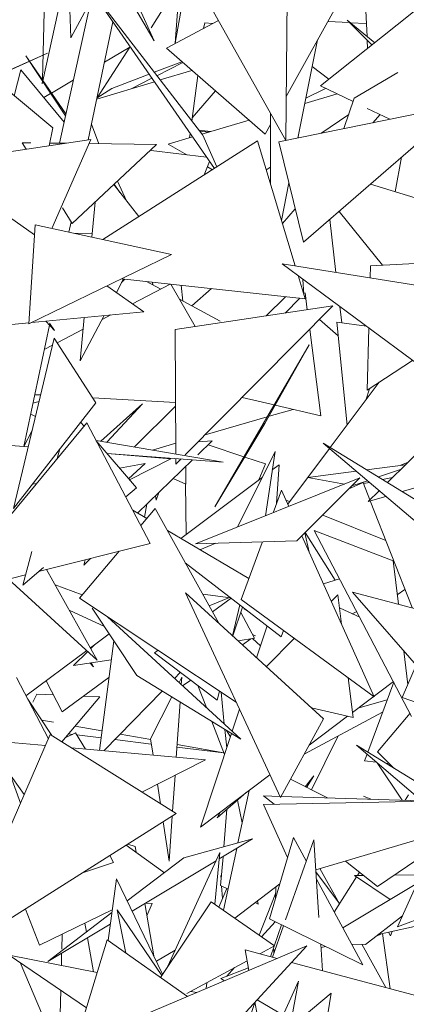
# Model space of a CAD drawing. Header units: metres. Extents: x -14.5 to 19.7, y -19.1 to 4.
# Tile 191 of 218: x 18.5277 to 18.605, y 3.0382 to 3.2351. Entities that reach past the tile are written whole.
import ezdxf

# ---------------------------------------------------------------- set-up
doc = ezdxf.new("R2010")
doc.units = ezdxf.units.M
doc.layers.add('G-IMPT', color=7, linetype='Continuous', lineweight=5)
doc.layers.add('L-PLNT', color=7, linetype='Continuous', lineweight=5, true_color=0x005900)

# ---------------------------------------------------------------- blocks, each defined once
blk = doc.blocks.new('ÁRVORES ORNAMENTAIS - Pequeno e Médio Porte - Ipê-roxo-2976198-A')
at = {"layer": 'G-IMPT', "color": 253, "true_color": 0xaaaaaa}
for p, q in [((8.0608, 3.21037), (8.07026, 3.25295)), ((8.10646, 3.25163), (8.10605, 3.21094)), ((8.08662, 3.24561), (8.10605, 3.21094)), ((8.07976, 3.23082), (8.07435, 3.24275)), ((8.08616, 3.24314), (8.08398, 3.23037)), ((8.08476, 3.24173), (8.08398, 3.23037)), ((8.10614, 3.21973), (8.1186, 3.24219)), ((8.13907, 3.24257), (8.11299, 3.22182)), ((8.12231, 3.2317), (8.1218, 3.24198)), ((8.05783, 3.23999), (8.05741, 3.22304)), ((8.09179, 3.20533), (8.06718, 3.24089)), ((8.08945, 3.21197), (8.06718, 3.24089)), ((8.07917, 3.23345), (8.08391, 3.24101)), ((8.06108, 3.23927), (8.05753, 3.22287)), ((8.06281, 3.23888), (8.0631, 3.23141)), ((8.06715, 3.23896), (8.0631, 3.23141)), ((8.07564, 3.23788), (8.07976, 3.23082)), ((8.06657, 3.21102), (8.07152, 3.23462)), ((8.08222, 3.22935), (8.09261, 3.23493)), ((8.08961, 3.23332), (8.08989, 3.2344)), ((8.08989, 3.2344), (8.09141, 3.23429)), ((8.11881, 3.23447), (8.11444, 3.23471)), ((8.12328, 3.23001), (8.11831, 3.23496)), ((8.12384, 3.23045), (8.11831, 3.23496)), ((8.12218, 3.23428), (8.11892, 3.23446)), ((8.1124, 3.23102), (8.10848, 3.21141)), ((8.12242, 3.22933), (8.12234, 3.23095)), ((8.0584, 3.22836), (8.04742, 3.22346)), ((8.04749, 3.22341), (8.0584, 3.22836)), ((8.0621, 3.21623), (8.05412, 3.22782)), ((8.06201, 3.21582), (8.05412, 3.22782)), ((8.06833, 3.21944), (8.07491, 3.22955)), ((8.07491, 3.22955), (8.06983, 3.22659)), ((8.10195, 3.21218), (8.08222, 3.22935)), ((8.07977, 3.22454), (8.08531, 3.22666)), ((8.08546, 3.22653), (8.08028, 3.22387)), ((8.04546, 3.22511), (8.05947, 3.21341)), ((8.05312, 3.22504), (8.0518, 3.21981)), ((8.05312, 3.22504), (8.06174, 3.2146)), ((8.07131, 3.2213), (8.07876, 3.22415)), ((8.0873, 3.22493), (8.08095, 3.22301)), ((8.0885, 3.22388), (8.08729, 3.21478)), ((8.11469, 3.22318), (8.11134, 3.2257)), ((8.12847, 3.22452), (8.11976, 3.21935)), ((8.0574, 3.22282), (8.05739, 3.22224)), ((8.06359, 3.22295), (8.05923, 3.2204)), ((8.07979, 3.22266), (8.06828, 3.21919)), ((8.07917, 3.2233), (8.07528, 3.2213)), ((8.05906, 3.22031), (8.05769, 3.21951)), ((8.07131, 3.2213), (8.06835, 3.21946)), ((8.08738, 3.21545), (8.09201, 3.22083)), ((8.10986, 3.21829), (8.11633, 3.22021)), ((8.11008, 3.2194), (8.11401, 3.22133)), ((8.11953, 3.21868), (8.11299, 3.22182)), ((8.10468, 3.21063), (8.14135, 3.2181)), ((8.1096, 3.19056), (8.14135, 3.2181)), ((8.11976, 3.21935), (8.11769, 3.21328)), ((8.10301, 3.21637), (8.10301, 3.20219)), ((8.11304, 3.21233), (8.11864, 3.21609)), ((8.12687, 3.21515), (8.12233, 3.21733)), ((8.12491, 3.21609), (8.1235, 3.21447)), ((8.06872, 3.21027), (8.06722, 3.21415)), ((8.08929, 3.21217), (8.09873, 3.21498)), ((8.10195, 3.21218), (8.10301, 3.21409)), ((8.05947, 3.21341), (8.05879, 3.20985)), ((8.08696, 3.21231), (8.08685, 3.21145)), ((8.08866, 3.21299), (8.0911, 3.21271)), ((8.08881, 3.2128), (8.09071, 3.2126)), ((8.03791, 3.2067), (8.06709, 3.2111)), ((8.05338, 3.21047), (8.05508, 3.21045)), ((8.05338, 3.21047), (8.05419, 3.20916)), ((8.05889, 3.2104), (8.06215, 3.21035)), ((8.0593, 3.19331), (8.06709, 3.2111)), ((8.08023, 3.21011), (8.06336, 3.19429)), ((8.06674, 3.21029), (8.08023, 3.21011)), ((8.1004, 3.21082), (8.06948, 3.19111)), ((8.08258, 3.21018), (8.08744, 3.21162)), ((8.08258, 3.21018), (8.08626, 3.20805)), ((8.09227, 3.20564), (8.08945, 3.21197)), ((8.1004, 3.21082), (8.10795, 3.18585)), ((8.10468, 3.21063), (8.1096, 3.19056)), ((8.07917, 3.20889), (8.09024, 3.20758)), ((8.08975, 3.20403), (8.09084, 3.20671)), ((8.12918, 3.20755), (8.12795, 3.20066)), ((8.09041, 3.20565), (8.09139, 3.20508)), ((8.10215, 3.20504), (8.10301, 3.20561)), ((8.04149, 3.20218), (8.05582, 3.19208)), ((8.07291, 3.20054), (8.07178, 3.20219)), ((8.07241, 3.20278), (8.07422, 3.19888)), ((8.10669, 3.20242), (8.1052, 3.19495)), ((8.07672, 3.19572), (8.07168, 3.2021)), ((8.14187, 3.1964), (8.12299, 3.20217)), ((8.06795, 3.1986), (8.06729, 3.19158)), ((8.06142, 3.19744), (8.06336, 3.19429)), ((8.10539, 3.19432), (8.10795, 3.19727)), ((8.12537, 3.18598), (8.11673, 3.19674)), ((8.0627, 3.19258), (8.06314, 3.19466)), ((8.11609, 3.18455), (8.11487, 3.19513)), ((8.05595, 3.19403), (8.05467, 3.17424)), ((8.05595, 3.19403), (8.08321, 3.18814)), ((8.06737, 3.19237), (8.06398, 3.1923)), ((8.05467, 3.17424), (8.08321, 3.18814)), ((8.12298, 3.18585), (8.14097, 3.18683)), ((8.14967, 3.1534), (8.10535, 3.18627)), ((8.153, 3.17867), (8.10535, 3.18627)), ((8.12298, 3.18585), (8.12292, 3.18347)), ((8.07362, 3.18323), (8.0722, 3.18053)), ((8.10995, 3.17925), (8.07321, 3.18327)), ((8.07325, 3.18251), (8.07388, 3.1832)), ((8.08106, 3.18121), (8.07825, 3.18272)), ((8.07957, 3.18201), (8.07935, 3.1826)), ((8.10854, 3.1839), (8.10995, 3.17925)), ((8.1097, 3.18022), (8.10949, 3.18314)), ((8.07032, 3.18186), (8.07768, 3.17667)), ((8.08297, 3.1822), (8.0754, 3.17828)), ((8.08794, 3.17373), (8.08311, 3.18219)), ((8.08515, 3.18196), (8.08548, 3.17882)), ((8.09119, 3.1813), (8.0873, 3.17784)), ((8.09293, 3.1748), (8.08483, 3.17917)), ((8.10601, 3.17968), (8.10217, 3.17585)), ((8.10885, 3.17937), (8.10592, 3.17641)), ((8.11035, 3.17707), (8.10992, 3.18044)), ((8.05529, 3.17454), (8.07768, 3.17667)), ((8.08398, 3.17315), (8.1155, 3.17784)), ((8.08595, 3.14806), (8.1155, 3.17784)), ((8.11725, 3.17449), (8.11688, 3.17772)), ((8.05982, 3.17292), (8.05809, 3.17481)), ((8.06976, 3.17592), (8.06496, 3.16684)), ((8.06578, 3.17554), (8.06496, 3.16684)), ((8.0711, 3.17605), (8.06935, 3.17514)), ((8.11657, 3.17187), (8.1128, 3.17512)), ((8.03736, 3.17283), (8.05469, 3.17448)), ((8.05371, 3.14972), (8.05881, 3.17402)), ((8.05982, 3.17292), (8.05884, 3.17438)), ((8.06556, 3.17317), (8.06037, 3.17048)), ((8.08409, 3.14824), (8.08398, 3.17315)), ((8.11306, 3.15589), (8.11085, 3.17316)), ((8.11833, 3.15401), (8.1163, 3.17462)), ((8.12218, 3.17379), (8.1163, 3.17462)), ((8.12266, 3.17343), (8.12234, 3.16098)), ((8.05165, 3.13738), (8.05977, 3.17143)), ((8.0681, 3.15848), (8.05977, 3.17143)), ((8.05942, 3.16999), (8.05778, 3.16914)), ((8.09185, 3.13771), (8.11071, 3.17005)), ((8.10191, 3.15432), (8.11071, 3.17005)), ((8.12234, 3.16098), (8.13139, 3.16696)), ((8.12476, 3.16258), (8.11496, 3.14954)), ((8.12206, 3.15899), (8.12277, 3.16126)), ((8.05705, 3.16004), (8.05589, 3.1601)), ((8.08405, 3.15852), (8.06747, 3.15945)), ((8.10371, 3.15805), (8.09734, 3.15953)), ((8.05165, 3.13738), (8.0681, 3.15848)), ((8.05674, 3.15872), (8.05553, 3.15838)), ((8.06912, 3.15079), (8.07739, 3.15829)), ((8.07739, 3.15829), (8.0703, 3.15059)), ((8.08405, 3.15783), (8.07583, 3.14965)), ((8.10751, 3.15717), (8.10273, 3.15579)), ((8.11306, 3.15589), (8.10397, 3.158)), ((8.05507, 3.15618), (8.05603, 3.15575)), ((8.10233, 3.15568), (8.08997, 3.1521)), ((8.0663, 3.15446), (8.03767, 3.11995)), ((8.06573, 3.15378), (8.06506, 3.15458)), ((8.07897, 3.13036), (8.0663, 3.15446)), ((8.09185, 3.13771), (8.10191, 3.15432)), ((8.05371, 3.14972), (8.05535, 3.15292)), ((8.13497, 3.15104), (8.12638, 3.14255)), ((8.04128, 3.15076), (8.05457, 3.14965)), ((8.06091, 3.14925), (8.06038, 3.14732)), ((8.06814, 3.15096), (8.09357, 3.14663)), ((8.0762, 3.14145), (8.06817, 3.15091)), ((8.08408, 3.1504), (8.07939, 3.14904)), ((8.08846, 3.14806), (8.09137, 3.15087)), ((8.08853, 3.15065), (8.09137, 3.15087)), ((8.09053, 3.15006), (8.09768, 3.1477)), ((8.11481, 3.14933), (8.10646, 3.13822)), ((8.14334, 3.13216), (8.11353, 3.15041)), ((8.14112, 3.12697), (8.11353, 3.15041)), ((8.07033, 3.14836), (8.09357, 3.14663)), ((8.07037, 3.14832), (8.08311, 3.14725)), ((8.07482, 3.14307), (8.08311, 3.14725)), ((8.07643, 3.13643), (8.08745, 3.14708)), ((8.0841, 3.14619), (8.0841, 3.14733)), ((8.0841, 3.14619), (8.08516, 3.14725)), ((8.09639, 3.13363), (8.10391, 3.14876)), ((8.09786, 3.14764), (8.10199, 3.14628)), ((8.10202, 3.13589), (8.10391, 3.14876)), ((8.12935, 3.14073), (8.15168, 3.14716)), ((8.07283, 3.14542), (8.07796, 3.14637)), ((8.07465, 3.14327), (8.07796, 3.14637)), ((8.08607, 3.14575), (8.08607, 3.14223)), ((8.10199, 3.14628), (8.10067, 3.14306)), ((8.10473, 3.1461), (8.10337, 3.14509)), ((8.10473, 3.1461), (8.10424, 3.13839)), ((8.12222, 3.14509), (8.12998, 3.14611)), ((8.12899, 3.14513), (8.12458, 3.14365)), ((8.13052, 3.14664), (8.12909, 3.14599)), ((8.08358, 3.14335), (8.08607, 3.14223)), ((8.10132, 3.14355), (8.08507, 3.13136)), ((8.12088, 3.14348), (8.08805, 3.13027)), ((8.10829, 3.13092), (8.12088, 3.14348)), ((8.11049, 3.14355), (8.12012, 3.14482)), ((8.11049, 3.14355), (8.11779, 3.14224)), ((8.12541, 3.14314), (8.12741, 3.14357)), ((8.05541, 3.1422), (8.05626, 3.14235)), ((8.0762, 3.14145), (8.07409, 3.13965)), ((8.08602, 3.14225), (8.08618, 3.13219)), ((8.122, 3.14278), (8.11866, 3.14127)), ((8.12237, 3.1429), (8.11949, 3.14193)), ((8.12161, 3.14232), (8.12277, 3.14257)), ((8.12288, 3.13909), (8.12161, 3.14232)), ((8.08018, 3.139), (8.07999, 3.13988)), ((8.08018, 3.139), (8.0807, 3.14056)), ((8.10521, 3.14101), (8.10354, 3.13651)), ((8.10521, 3.14101), (8.10667, 3.13776)), ((8.12472, 3.14091), (8.12255, 3.13877)), ((8.12255, 3.13877), (8.12605, 3.13978)), ((8.07709, 3.13393), (8.07996, 3.13733)), ((8.0778, 3.13563), (8.07827, 3.13822)), ((8.07996, 3.13733), (8.09265, 3.11445)), ((8.10684, 3.13872), (8.10611, 3.13901)), ((8.1313, 3.11759), (8.12296, 3.13889)), ((8.07829, 3.13534), (8.07549, 3.13699)), ((8.12607, 3.13094), (8.11344, 3.13605)), ((8.09868, 3.12336), (8.08241, 3.13292)), ((8.10929, 3.13191), (8.12372, 3.09969)), ((8.11076, 3.12862), (8.10988, 3.1325)), ((8.11595, 3.12303), (8.10993, 3.13255)), ((8.12755, 3.1269), (8.11176, 3.13298)), ((8.11176, 3.13298), (8.13122, 3.0958)), ((8.07897, 3.13036), (8.05665, 3.12474)), ((8.10829, 3.13092), (8.08805, 3.13027)), ((8.09208, 3.1304), (8.08887, 3.12912)), ((8.10133, 3.13053), (8.09712, 3.11913)), ((8.05531, 3.12874), (8.05348, 3.12202)), ((8.06484, 3.11941), (8.07276, 3.12879)), ((8.05761, 3.12555), (8.05348, 3.12202)), ((8.06568, 3.12605), (8.06703, 3.12735)), ((8.06599, 3.12709), (8.06568, 3.12605)), ((8.10514, 3.1117), (8.08597, 3.1265)), ((8.12755, 3.1269), (8.12858, 3.11821)), ((8.05404, 3.12408), (8.03767, 3.11995)), ((8.05823, 3.12513), (8.06838, 3.10706)), ((8.05061, 3.12321), (8.06838, 3.10706)), ((8.05996, 3.12206), (8.06539, 3.12007)), ((8.1136, 3.12229), (8.11683, 3.12331)), ((8.10501, 3.0796), (8.08601, 3.12052)), ((8.08601, 3.12052), (8.11362, 3.09529)), ((8.09504, 3.1195), (8.08946, 3.1202)), ((8.09479, 3.11953), (8.09074, 3.11789)), ((8.11649, 3.12012), (8.11516, 3.11879)), ((8.11722, 3.11421), (8.11649, 3.12012)), ((8.15125, 3.11217), (8.11937, 3.12066)), ((8.11937, 3.12066), (8.15069, 3.08471)), ((8.12836, 3.1201), (8.12989, 3.12118)), ((8.06484, 3.11941), (8.09612, 3.09867)), ((8.09516, 3.1194), (8.09139, 3.11672)), ((8.09542, 3.11193), (8.09687, 3.11809)), ((8.09546, 3.11189), (8.09744, 3.11764)), ((8.12372, 3.09969), (8.09712, 3.11913)), ((8.06279, 3.11701), (8.06981, 3.11376)), ((8.07632, 3.10395), (8.06735, 3.11746)), ((8.09708, 3.09122), (8.07043, 3.11571)), ((8.09706, 3.11655), (8.09979, 3.1114)), ((8.09773, 3.11729), (8.09839, 3.11691)), ((8.12086, 3.1156), (8.11696, 3.11742)), ((8.12024, 3.11679), (8.11933, 3.11631)), ((8.10233, 3.11387), (8.10023, 3.10753)), ((8.07078, 3.11229), (8.06701, 3.10949)), ((8.09939, 3.11215), (8.09999, 3.1119)), ((8.10559, 3.11294), (8.10514, 3.1117)), ((8.06792, 3.11016), (8.06709, 3.10935)), ((8.07169, 3.11093), (8.0688, 3.08899)), ((8.09979, 3.1114), (8.09653, 3.11091)), ((8.09739, 3.11012), (8.09911, 3.1113)), ((8.09944, 3.11135), (8.10101, 3.10989)), ((8.10777, 3.11135), (8.10219, 3.10574)), ((8.06629, 3.10895), (8.05413, 3.09991)), ((8.06649, 3.10877), (8.06362, 3.10598)), ((8.08054, 3.109), (8.07984, 3.1085)), ((8.09236, 3.09901), (8.07984, 3.1085)), ((8.12969, 3.10882), (8.13047, 3.10218)), ((8.07118, 3.10711), (8.06362, 3.10598)), ((8.06764, 3.10568), (8.06688, 3.10647)), ((8.06722, 3.10652), (8.06764, 3.10568)), ((8.13212, 3.10602), (8.12936, 3.0996)), ((8.07632, 3.10395), (8.09708, 3.09122)), ((8.08498, 3.1046), (8.08382, 3.1034)), ((8.05863, 3.09134), (8.0522, 3.1036)), ((8.06133, 3.0967), (8.05818, 3.10292)), ((8.06133, 3.0967), (8.07072, 3.10359)), ((8.08526, 3.10363), (8.08473, 3.10257)), ((8.08526, 3.10363), (8.08516, 3.10217)), ((8.08544, 3.10192), (8.08706, 3.10303)), ((8.0885, 3.10194), (8.0902, 3.09754)), ((8.11952, 3.09557), (8.11854, 3.10347)), ((8.12758, 3.10277), (8.11939, 3.09659)), ((8.12246, 3.08864), (8.12766, 3.10261)), ((8.05627, 3.10024), (8.05547, 3.09867)), ((8.05627, 3.10024), (8.05961, 3.1001)), ((8.06562, 3.09985), (8.0689, 3.09971)), ((8.08135, 3.10087), (8.06971, 3.08891)), ((8.09236, 3.09901), (8.0928, 3.10087)), ((8.09314, 3.10065), (8.09377, 3.09426)), ((8.05447, 3.09926), (8.05927, 3.09199)), ((8.0689, 3.09971), (8.06129, 3.09072)), ((8.08327, 3.09969), (8.07904, 3.09131)), ((8.08492, 3.09867), (8.08416, 3.08761)), ((8.12048, 3.09741), (8.12636, 3.09912)), ((8.14142, 3.09535), (8.12936, 3.0996)), ((8.09682, 3.09725), (8.09535, 3.09282)), ((8.10975, 3.08824), (8.12543, 3.09662)), ((8.11952, 3.09557), (8.1112, 3.0975)), ((8.12443, 3.08871), (8.1309, 3.09642)), ((8.05724, 3.09506), (8.05961, 3.09464)), ((8.09126, 3.09479), (8.09381, 3.08819)), ((8.10501, 3.0796), (8.11362, 3.09529)), ((8.11839, 3.09583), (8.11076, 3.09007)), ((8.05899, 3.09216), (8.05027, 3.07215)), ((8.05899, 3.09216), (8.08414, 3.07637)), ((8.06194, 3.09149), (8.06404, 3.09248)), ((8.06263, 3.09231), (8.06346, 3.0922)), ((8.06395, 3.09386), (8.06931, 3.0929)), ((8.06404, 3.09248), (8.06604, 3.08923)), ((8.06427, 3.09211), (8.06913, 3.09151)), ((8.07297, 3.09225), (8.07906, 3.09116)), ((8.0952, 3.09238), (8.08899, 3.07364)), ((8.09388, 3.09318), (8.09425, 3.08951)), ((8.09499, 3.09174), (8.09419, 3.093)), ((8.05038, 3.09063), (8.05802, 3.08995)), ((8.07191, 3.09117), (8.07917, 3.09027)), ((8.07953, 3.08803), (8.07904, 3.09131)), ((8.08434, 3.09021), (8.09368, 3.08854)), ((8.11118, 3.08113), (8.11655, 3.09188)), ((8.1343, 3.08138), (8.1202, 3.09003)), ((8.13337, 3.0788), (8.1202, 3.09003)), ((8.06325, 3.08948), (8.09003, 3.08709)), ((8.0843, 3.08964), (8.0937, 3.08849)), ((8.12181, 3.0869), (8.12231, 3.08823)), ((8.12443, 3.08871), (8.12764, 3.08547)), ((8.0773, 3.08066), (8.09003, 3.08709)), ((8.12181, 3.0869), (8.12416, 3.08665)), ((8.12933, 3.07905), (8.12431, 3.08652)), ((8.12601, 3.08646), (8.12672, 3.08639)), ((8.05376, 3.08017), (8.05035, 3.08497)), ((8.1029, 3.08414), (8.08899, 3.07364)), ((8.053, 3.07842), (8.05103, 3.08401)), ((8.081, 3.07834), (8.08041, 3.08223)), ((8.08392, 3.084), (8.08342, 3.07682)), ((8.10699, 3.08322), (8.11442, 3.07951)), ((8.10994, 3.08174), (8.11167, 3.08393)), ((8.11022, 3.0816), (8.11167, 3.08393)), ((8.09817, 3.08057), (8.09236, 3.07555)), ((8.09873, 3.081), (8.09649, 3.07049)), ((8.09644, 3.07908), (8.09735, 3.07451)), ((8.10373, 3.07822), (8.1016, 3.07991)), ((8.1016, 3.07991), (8.10491, 3.07981)), ((8.10162, 3.07817), (8.13485, 3.07883)), ((8.10512, 3.0798), (8.13322, 3.07892)), ((8.12163, 3.07982), (8.12308, 3.07924)), ((8.1306, 3.08009), (8.12993, 3.07903)), ((8.08414, 3.07637), (8.05017, 3.05483)), ((8.09303, 3.07669), (8.09236, 3.07555)), ((8.09368, 3.06972), (8.09431, 3.07723)), ((8.10643, 3.06761), (8.10162, 3.07817)), ((8.08274, 3.06684), (8.08155, 3.07472)), ((8.08336, 3.07587), (8.08274, 3.06684)), ((8.11205, 3.06513), (8.13627, 3.07229)), ((8.0857, 3.06754), (8.09944, 3.07129)), ((8.09944, 3.07129), (8.09275, 3.0673)), ((8.10278, 3.05532), (8.10763, 3.07162)), ((8.10602, 3.05514), (8.11164, 3.07114)), ((8.10763, 3.07162), (8.11017, 3.06695)), ((8.11164, 3.07114), (8.1127, 3.05557)), ((8.13642, 3.07163), (8.12838, 3.05374)), ((8.08179, 3.06455), (8.07417, 3.07005)), ((8.07451, 3.07026), (8.07593, 3.06982)), ((8.07613, 3.06863), (8.07593, 3.06982)), ((8.0825, 3.04584), (8.09288, 3.06856)), ((8.09185, 3.05826), (8.09288, 3.06856)), ((8.09625, 3.06939), (8.09361, 3.05703)), ((8.12442, 3.06177), (8.13532, 3.06919)), ((8.0716, 3.0666), (8.06542, 3.0645)), ((8.0716, 3.0666), (8.07088, 3.06796)), ((8.0857, 3.06754), (8.07438, 3.05891)), ((8.09213, 3.06692), (8.07535, 3.05689)), ((8.09303, 3.06201), (8.09352, 3.06775)), ((8.12442, 3.06177), (8.11798, 3.06688)), ((8.11208, 3.06473), (8.11671, 3.05849)), ((8.11289, 3.06538), (8.11681, 3.05831)), ((8.12081, 3.06464), (8.12041, 3.064)), ((8.07224, 3.06335), (8.07053, 3.05099)), ((8.08144, 3.04426), (8.07224, 3.06335)), ((8.09308, 3.06401), (8.09314, 3.06323)), ((8.11218, 3.06326), (8.1215, 3.04611)), ((8.12023, 3.06371), (8.11576, 3.05667)), ((8.1216, 3.06401), (8.11981, 3.06399)), ((8.12693, 3.05921), (8.11981, 3.06399)), ((8.13305, 3.06413), (8.12781, 3.06407)), ((8.09269, 3.05767), (8.09429, 3.06139)), ((8.09303, 3.06201), (8.09452, 3.06128)), ((8.09323, 3.06191), (8.09342, 3.05938)), ((8.10485, 3.0623), (8.09585, 3.05547)), ((8.10405, 3.06055), (8.10076, 3.05205)), ((8.10409, 3.06173), (8.10402, 3.05949)), ((8.11745, 3.05356), (8.13227, 3.0624)), ((8.09117, 3.05873), (8.081, 3.0436)), ((8.09117, 3.05873), (8.10383, 3.04992)), ((8.09996, 3.05859), (8.10056, 3.05829)), ((8.10043, 3.05895), (8.10056, 3.05829)), ((8.05683, 3.05006), (8.054, 3.05726)), ((8.05683, 3.05006), (8.07139, 3.05716)), ((8.0713, 3.05657), (8.05852, 3.04682)), ((8.07239, 3.05713), (8.07409, 3.04848)), ((8.07239, 3.05713), (8.08128, 3.04402)), ((8.07967, 3.04793), (8.07788, 3.0584)), ((8.07936, 3.05842), (8.07796, 3.05845)), ((8.0783, 3.05596), (8.07936, 3.05842)), ((8.10124, 3.05172), (8.10392, 3.05476)), ((8.10278, 3.05532), (8.1215, 3.04611)), ((8.12203, 3.05023), (8.12937, 3.05595)), ((8.12838, 3.05374), (8.13446, 3.05598)), ((8.07099, 3.05428), (8.05852, 3.04682)), ((8.0662, 3.05268), (8.06588, 3.05448)), ((8.10304, 3.04773), (8.10523, 3.05412)), ((8.10339, 3.04764), (8.1056, 3.05394)), ((8.13418, 3.05435), (8.12452, 3.05217)), ((8.12703, 3.0519), (8.12658, 3.05264)), ((8.12733, 3.05281), (8.12703, 3.0519)), ((8.06135, 3.05226), (8.06128, 3.04928)), ((8.06435, 3.03146), (8.07034, 3.05113)), ((8.06765, 3.04471), (8.06641, 3.05154)), ((8.0864, 3.03979), (8.07034, 3.05113)), ((8.12404, 3.0518), (8.1252, 3.05233)), ((8.12539, 3.05237), (8.12695, 3.04135)), ((8.11029, 3.04992), (8.07777, 3.03614)), ((8.0802, 3.04684), (8.08397, 3.04906)), ((8.09793, 3.0491), (8.10433, 3.04739)), ((8.09793, 3.0491), (8.0987, 3.045)), ((8.09808, 3.03668), (8.11029, 3.04992)), ((8.10088, 3.04831), (8.10383, 3.04992)), ((8.10368, 3.04928), (8.10365, 3.04838)), ((8.11306, 3.05026), (8.11343, 3.04496)), ((8.114, 3.0498), (8.11311, 3.0496)), ((8.11924, 3.05027), (8.12203, 3.05023)), ((8.12127, 3.05024), (8.12606, 3.04159)), ((8.0662, 3.03754), (8.05076, 3.04808)), ((8.06834, 3.04457), (8.05076, 3.04808)), ((8.06126, 3.04846), (8.0612, 3.04599)), ((8.08628, 3.04038), (8.09834, 3.04693)), ((8.05987, 3.03037), (8.05296, 3.04657)), ((8.09309, 3.04337), (8.0986, 3.04553)), ((8.09431, 3.04384), (8.09583, 3.04557)), ((8.10724, 3.04661), (8.1431, 3.03704)), ((8.09309, 3.04337), (8.09382, 3.04294)), ((8.10863, 3.04288), (8.10284, 3.03019)), ((8.10863, 3.04288), (8.10684, 3.03353)), ((8.06107, 3.04103), (8.0609, 3.03388)), ((8.0883, 3.0406), (8.08711, 3.04083)), ((8.09015, 3.04138), (8.09027, 3.04255)), ((8.11512, 3.04045), (8.09338, 3.02229)), ((8.10033, 3.03912), (8.10553, 3.03608)), ((8.11512, 3.04045), (8.11202, 3.02051)), ((8.09761, 3.03188), (8.09991, 3.03859)), ((8.0999, 3.03865), (8.10168, 3.02922))]:
    blk.add_line(p, q, dxfattribs=at)

msp = doc.modelspace()

# ---------------------------------------------------------------- block references
at = {"layer": 'L-PLNT', "color": 253, "true_color": 0xaaaaaa}
msp.add_blockref('ÁRVORES ORNAMENTAIS - Pequeno e Médio Porte - Ipê-roxo-2976198-A', (10.47483, 0), dxfattribs=at)

doc.saveas('drawing.dxf')
